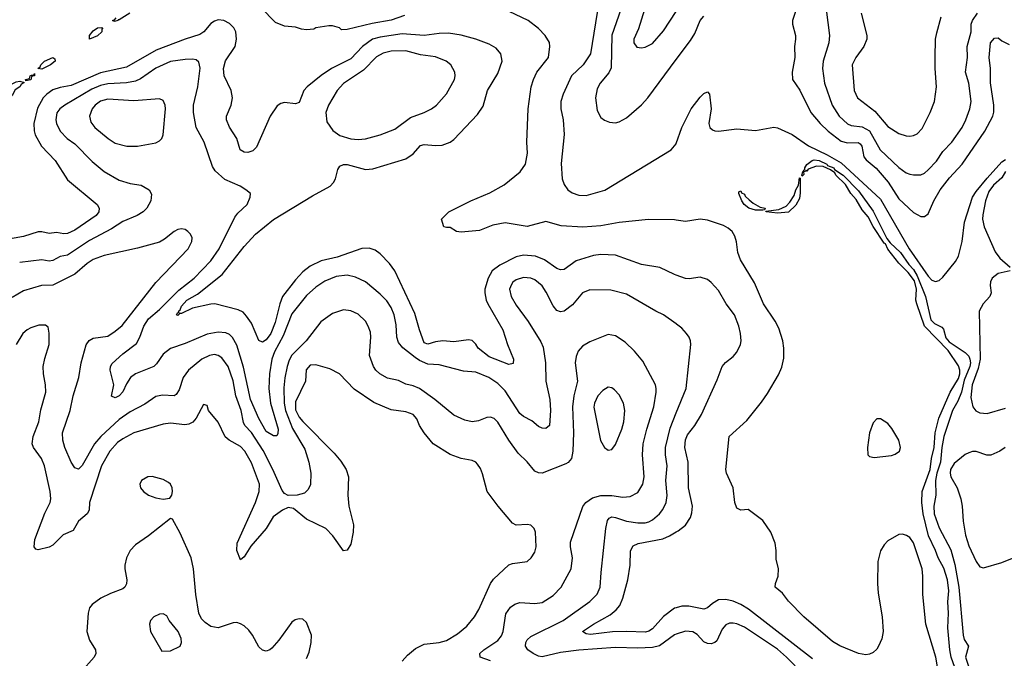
# Model space of a CAD drawing. Header units: inches. Extents: x 1305375 to 1407406, y 744550 to 841633.
# Tile 216 of 256: x 1336430 to 1341783, y 802244 to 805715. Entities that reach past the tile are written whole.
import ezdxf

# ---------------------------------------------------------------- set-up
doc = ezdxf.new("R2010")
doc.units = ezdxf.units.IN
doc.header["$MEASUREMENT"] = 0
doc.layers.add('B3830', color=7, linetype='Continuous')
doc.layers.add('B3840', color=7, linetype='Continuous')

msp = doc.modelspace()

# ---------------------------------------------------------------- linework, layer by layer
at = {"layer": 'B3830', "color": 5}
for points, elevation in [([(1340000, 806378.7), (1339979.8, 806350), (1339943.5, 806270), (1339890.7, 806210), (1339872.1, 806170), (1339868.2, 806130), (1339880.7, 806050), (1339879.5, 806010), (1339827.6, 805770), (1339793.9, 805666.1), (1339768.9, 805610), (1339768.9, 805590), (1339785.2, 805565.2), (1339810, 805561.3), (1339830, 805565.3), (1339870, 805586), (1339930, 805653.7), (1340000, 805759.5)], 1140), ([(1338522.3, 805737.7), (1338450, 805712), (1338345.6, 805694.4), (1338210, 805661.4), (1338180.1, 805660.1), (1338169, 805670), (1338130, 805682), (1338110, 805682), (1338041, 805670), (1338030, 805663.7), (1337990, 805660.5), (1337962.8, 805662.8), (1337930, 805673.8), (1337870, 805679.4), (1337820.7, 805700.7), (1337741.8, 805781.8)], 1080), ([(1340000, 804626.3), (1339990, 804628), (1339849.4, 804629.4), (1339690, 804612.2), (1339590, 804594.6), (1339492.6, 804587.4), (1339374.4, 804594.4), (1339290, 804617.4), (1339190, 804590.7), (1339070, 804610.6), (1339002.5, 804597.5), (1338930, 804568.4), (1338830, 804560.5), (1338804.4, 804564.4), (1338770, 804586), (1338750, 804585.1), (1338735.3, 804590), (1338722.7, 804630), (1338764, 804670), (1338882.7, 804730), (1338986.1, 804773.9), (1339063.3, 804816.7), (1339151.6, 804888.4), (1339180.3, 804930), (1339190.6, 804989.4), (1339188, 805050), (1339194.3, 805230), (1339211.6, 805350), (1339223.6, 805390), (1339242, 805430), (1339304.9, 805510), (1339311.6, 805570), (1339310, 805591.1), (1339287.4, 805630), (1339250, 805667.4), (1339193.8, 805710), (1338988.6, 805808.6)], 1080), ([(1339578.1, 805810), (1339533.3, 805530), (1339493.6, 805470), (1339430.9, 805409.1), (1339384.2, 805310), (1339372.1, 805270), (1339371.7, 805230), (1339384.4, 805170), (1339390.4, 805090.4), (1339374, 804934), (1339379.1, 804850), (1339390, 804820.2), (1339411.1, 804791.1), (1339433.9, 804773.9), (1339470, 804760.5), (1339510, 804760.1), (1339611.4, 804788.6), (1339973, 805007), (1339999.4, 805040.6), (1340000, 805042.5)], 1080), ([(1337028.7, 805750), (1336970, 805714), (1336964.9, 805715.1), (1336962.8, 805710), (1336945.1, 805705.1), (1336934, 805710), (1336945.6, 805714.4), (1336955.1, 805724.9)], 1080), ([(1339698.3, 805770), (1339649.6, 805630.4), (1339646.4, 805453.6), (1339634, 805426), (1339585.5, 805370), (1339570, 805339.7), (1339561.6, 805290), (1339570, 805220.7), (1339590, 805183.1), (1339610, 805168.8), (1339637.5, 805157.5), (1339670, 805154.3), (1339690, 805159.6), (1339730, 805182), (1339810, 805251.5), (1339844.5, 805290), (1340000, 805498)], 1120), ([(1340000, 804326.1), (1339990, 804329.7), (1339910, 804367.5), (1339810, 804385.2), (1339670, 804434.3), (1339590, 804438), (1339550, 804433.8), (1339455.7, 804404.3), (1339390, 804357.3), (1339370, 804354.7), (1339350, 804362.5), (1339282.8, 804410), (1339234.7, 804430), (1339170, 804435.9), (1339130, 804426.1), (1339039.9, 804380.1), (1338999.7, 804350), (1338977.4, 804310), (1338959.7, 804250), (1338958.2, 804230), (1338966.3, 804190), (1338975.3, 804170), (1339056.8, 804030), (1339082.7, 803950), (1339115.6, 803870), (1339113.2, 803846.8), (1339090, 803841), (1338983, 803883), (1338922.4, 803930), (1338910, 803951.2), (1338890, 803971.6), (1338870, 803975.7), (1338790, 803964.1), (1338730, 803970.4), (1338690, 803964), (1338650, 803951.2), (1338630, 803958.5), (1338603, 804030), (1338578.7, 804118.7), (1338469.9, 804349.9), (1338441.5, 804390), (1338390, 804442.5), (1338362.2, 804462.2), (1338330, 804474), (1338290, 804471.9), (1338155.9, 804424.1), (1338070, 804403.6), (1338010, 804374.7), (1337970, 804344.3), (1337930, 804300.6), (1337859.8, 804210), (1337844, 804170), (1337818.2, 804070), (1337795.1, 804010), (1337770, 803974.2), (1337750, 803962.7), (1337730, 803971.5), (1337690, 804065.1), (1337664.1, 804104.1), (1337644.5, 804124.5), (1337618.4, 804138.4), (1337490.8, 804170.8), (1337470, 804169.7), (1337370, 804147.9), (1337310, 804118.5), (1337301.2, 804118.8), (1337290, 804106.8), (1337282.9, 804110), (1337290, 804122.8), (1337296.5, 804123.5), (1337293.3, 804130), (1337302.2, 804137.8), (1337310, 804158), (1337337.9, 804190), (1337397, 804223), (1337531.7, 804330), (1337650, 804482.9), (1337711.7, 804550), (1337810.3, 804629.7), (1338022.5, 804757.5), (1338118.3, 804810), (1338137, 804830), (1338147.8, 804850), (1338159.4, 804900.6), (1338170, 804918.9), (1338190, 804928.1), (1338210, 804928.4), (1338310, 804901), (1338350, 804904.3), (1338530, 804959.7), (1338570, 804986), (1338610, 805031.3), (1338630, 805036.5), (1338690, 805031.1), (1338726.2, 805033.8), (1338769.8, 805050.2), (1338790, 805064.2), (1338920, 805200), (1338950, 805244.4), (1338974.3, 805330), (1339030, 805423.1), (1339053.3, 805490), (1339046.8, 805530), (1339021, 805561), (1338982.1, 805582.1), (1338910, 805609.1), (1338830.4, 805630.4), (1338761.1, 805641.1), (1338710, 805639.9), (1338630, 805629.4), (1338510, 805637.8), (1338390, 805620.4), (1338348.7, 805610), (1338293, 805570), (1338230, 805501.6), (1338125, 805450), (1338068.9, 805411.1), (1337993.6, 805350), (1337975.6, 805330), (1337950, 805264.4), (1337930, 805258.5), (1337870, 805265.4), (1337850, 805259.4), (1337830, 805246), (1337792.7, 805190), (1337718.1, 805021.9), (1337698, 805002), (1337670, 804993.3), (1337650, 804995.6), (1337628.5, 805008.5), (1337609.8, 805070), (1337570, 805131.5), (1337553.8, 805170), (1337554.8, 805190), (1337579.3, 805250), (1337586.4, 805290), (1337579.2, 805330), (1337542, 805410), (1337538, 805450), (1337549.4, 805490.6), (1337601.2, 805570), (1337609.3, 805610), (1337604.5, 805650), (1337594.3, 805670), (1337570, 805694.3), (1337540.7, 805710), (1337510, 805713.6), (1337490, 805707.7), (1337470, 805694.3), (1337430.8, 805649.2), (1337410, 805634.1), (1337330, 805609.9), (1337172, 805550), (1337010, 805457.1), (1336870, 805426.1), (1336710, 805357.2), (1336650, 805346.2), (1336610, 805333.4), (1336577, 805310), (1336558.3, 805290), (1336526.6, 805233.4), (1336507.6, 805150), (1336508.2, 805111.8), (1336514.3, 805090), (1336548.2, 805028.2), (1336623.8, 804950), (1336690, 804844.4), (1336851.7, 804710), (1336861.5, 804690), (1336859.7, 804670), (1336846.7, 804650), (1336730, 804571.8), (1336690, 804553.1), (1336670, 804551.9), (1336630, 804558.8), (1336590, 804553.1), (1336550, 804562.3), (1336530, 804562), (1336450, 804536.5), (1336350, 804518.3)], 1120), ([(1340000, 804061.6), (1339930, 804111.1), (1339889.4, 804130), (1339730, 804222.3), (1339644.7, 804244.7), (1339530, 804246), (1339489.5, 804230.5), (1339434.9, 804165.1), (1339390, 804131.1), (1339370, 804126.6), (1339350, 804135.1), (1339330, 804160.5), (1339293.3, 804233.3), (1339270, 804268.7), (1339230, 804301.6), (1339210, 804310.7), (1339170, 804313.2), (1339130, 804300.3), (1339112, 804288), (1339103.6, 804276.4), (1339093.9, 804250), (1339101.3, 804210), (1339130, 804163.2), (1339195.1, 804075.1), (1339264.3, 803964.3), (1339275.3, 803935.3), (1339288.4, 803850), (1339290.2, 803749.8), (1339311.8, 803650), (1339316.8, 803590), (1339310.2, 803509.8), (1339290, 803493.6), (1339270, 803494.7), (1339250, 803504), (1339214, 803534), (1339170, 803557.4), (1339150, 803573.8), (1339070, 803698.2), (1339030, 803738.4), (1338980.9, 803770), (1338910, 803799.5), (1338843.8, 803803.8), (1338710, 803838.9), (1338650, 803843.4), (1338603, 803863), (1338579.4, 803879.4), (1338512.3, 803932.3), (1338490, 803960.5), (1338481.2, 803990), (1338476.9, 804056.9), (1338466.9, 804110), (1338450.6, 804150), (1338426.3, 804186.3), (1338390, 804223.1), (1338310.6, 804290.6), (1338256.1, 804316.1), (1338210, 804327.2), (1338150, 804318.9), (1338090, 804293.7), (1338039.4, 804260.6), (1337990, 804216.8), (1337910, 804116.8), (1337862.8, 803997.2), (1337815.4, 803910), (1337801.3, 803870), (1337787.4, 803790), (1337784.8, 803710), (1337794.5, 803630), (1337835.4, 803490), (1337833.9, 803466.1), (1337827.5, 803452.5), (1337810, 803452.5), (1337770, 803475.9), (1337730, 803548.1), (1337684.9, 803650), (1337646.8, 803826.8), (1337610, 803945.3), (1337586.8, 803986.8), (1337570, 804003.2), (1337550, 804012.5), (1337510, 804016.9), (1337450, 804006), (1337330, 803955), (1337250, 803927.2), (1337210, 803896.2), (1337174.7, 803845.3), (1337158.5, 803830), (1337060.5, 803790), (1337032.4, 803770), (1337010, 803736), (1336990, 803692.3), (1336970.3, 803670), (1336950, 803660.5), (1336930, 803668.7), (1336941.1, 803730), (1336921.2, 803810), (1336923.8, 803830), (1336933.3, 803846.7), (1336990, 803898.9), (1337064.3, 803955.7), (1337083.7, 803990), (1337104.6, 804050), (1337130.8, 804089.2), (1337190, 804139.3), (1337295.4, 804244.6), (1337379.5, 804310), (1337470, 804404.7), (1337514.5, 804470), (1337599, 804641), (1337615.8, 804664.2), (1337666.6, 804710), (1337683.7, 804750), (1337685.2, 804770), (1337659.3, 804790), (1337629.4, 804810), (1337545.9, 804845.9), (1337493.7, 804893.7), (1337477.5, 804917.5), (1337432.7, 805050), (1337389.9, 805129.9), (1337375.2, 805210), (1337375.2, 805250), (1337398.9, 805350), (1337411.3, 805451.3), (1337404.8, 805484.8), (1337390, 805496.8), (1337370, 805500.7), (1337330, 805499.5), (1337250, 805488.7), (1337170, 805452.2), (1337086.3, 805393.7), (1337059.5, 805380.5), (1337010, 805371.2), (1336910, 805367), (1336870, 805357.9), (1336822.7, 805337.3), (1336674.9, 805250), (1336647.6, 805230), (1336631.1, 805208.9), (1336626, 805170), (1336630.3, 805150), (1336650.3, 805110), (1336687.4, 805070), (1336730, 805039.7), (1336823.6, 804943.6), (1336890, 804889.2), (1336970, 804843.5), (1337030, 804824.5), (1337090, 804815.5), (1337134, 804790), (1337146.6, 804766.6), (1337143.6, 804730), (1337122, 804690), (1337100.9, 804670), (1337068.5, 804650), (1336990, 804617.5), (1336930, 804577.9), (1336810, 804515.6), (1336690, 804436), (1336650, 804427.5), (1336610, 804406.4), (1336590, 804403.4), (1336550, 804409.1), (1336430, 804394.7)], 1140), ([(1338989.3, 802230), (1338934.5, 802250), (1338931.5, 802270), (1338953, 802290), (1339030, 802340.2), (1339050, 802365.3), (1339059.1, 802390), (1339073.5, 802486.5), (1339098.1, 802521.9), (1339121.7, 802538.3), (1339150, 802546.6), (1339230, 802542), (1339270, 802547.3), (1339330, 802584.7), (1339374.2, 802630), (1339428.9, 802731.1), (1339435.3, 802790), (1339424.1, 802850), (1339424.9, 802875.1), (1339491.7, 803068.3), (1339507.6, 803090), (1339543.9, 803116.1), (1339590, 803128.9), (1339649, 803129), (1339710, 803120.2), (1339750, 803123.5), (1339790, 803145.5), (1339817.3, 803190), (1339825.5, 803230), (1339816.3, 803350), (1339819.9, 803410), (1339839.2, 803490), (1339877, 803610), (1339891.3, 803690), (1339891.2, 803711.2), (1339886.6, 803730), (1339818.7, 803858.7), (1339773.1, 803913.1), (1339722.6, 803962.6), (1339670, 803997.2), (1339630, 804003.1), (1339530, 803964.5), (1339490, 803941), (1339467.1, 803912.9), (1339455.6, 803884.4), (1339450.2, 803850), (1339462.1, 803750), (1339443.7, 803670), (1339436.4, 803610), (1339441.5, 803470), (1339437.2, 803370), (1339430.1, 803330), (1339412.3, 803307.7), (1339399.8, 803300.2), (1339270, 803251.1), (1339250, 803251.2), (1339230, 803261.3), (1339190, 803311.3), (1339139.8, 803359.8), (1339088.8, 803428.8), (1339030, 803527.6), (1339010, 803547.8), (1338990, 803554.7), (1338970, 803553), (1338924.9, 803535.1), (1338890, 803528.4), (1338850, 803537.4), (1338790, 803565.4), (1338687.3, 803650), (1338603.9, 803710), (1338570, 803725), (1338530, 803734.4), (1338490, 803754.5), (1338430, 803767.4), (1338388.7, 803790), (1338366.2, 803810), (1338354, 803830), (1338331.4, 803890), (1338339.8, 803990), (1338336.6, 804016.6), (1338325.6, 804050), (1338310, 804075.8), (1338270, 804114.5), (1338230, 804133.1), (1338190, 804137.2), (1338130, 804117.2), (1338067.4, 804072.6), (1337987.9, 803970), (1337910, 803890.9), (1337895.4, 803864.6), (1337883.9, 803830), (1337871.1, 803768.9), (1337865.6, 803714.4), (1337868.5, 803631.5), (1337875.9, 803590), (1337912.5, 803492.5), (1337980, 803380), (1338001.5, 803310), (1338013, 803250), (1338011.8, 803188.2), (1337998, 803162), (1337978.3, 803141.7), (1337938, 803130), (1337889.2, 803129.2), (1337870, 803139.6), (1337856.9, 803156.9), (1337806.4, 803270), (1337753.2, 803373.2), (1337690, 803470.5), (1337654.4, 803510), (1337646.1, 803526.1), (1337633.4, 803590), (1337605.9, 803670), (1337590, 803753), (1337563.2, 803830), (1337530, 803877), (1337510, 803889.9), (1337490, 803894.5), (1337462.4, 803890), (1337420.2, 803870), (1337347.2, 803810), (1337318.3, 803770), (1337297.6, 803702.4), (1337281.7, 803678.3), (1337269.4, 803670.6), (1337206.2, 803673.8), (1337170, 803666.2), (1337110, 803625), (1337030, 803583), (1336970, 803542.1), (1336871.2, 803450), (1336837.5, 803410), (1336770, 803291.6), (1336750, 803272), (1336730, 803279.5), (1336710, 803309.6), (1336674.6, 803390), (1336664, 803430), (1336662.9, 803470), (1336704, 803590), (1336721.5, 803670), (1336751.8, 803770), (1336764.5, 803850), (1336792.2, 803947.8), (1336808.2, 803971.8), (1336830, 803983.5), (1336910, 803994.9), (1336950, 804021.3), (1336986.6, 804053.4), (1337170, 804285.8), (1337346.9, 804470), (1337366.3, 804510), (1337367.3, 804530), (1337358, 804550), (1337344.4, 804564.4), (1337330, 804574), (1337310, 804578.7), (1337290, 804575.1), (1337270, 804564.7), (1337217.8, 804522.2), (1337190, 804505.3), (1337070, 804473.5), (1336890, 804434), (1336830, 804411.2), (1336796.1, 804390), (1336730, 804331.8), (1336610, 804272.1), (1336549.5, 804270.5), (1336450, 804240.7), (1336390, 804204.8)], 1160), ([(1338510, 802228.5), (1338539.4, 802260.6), (1338582.9, 802297.1), (1338630, 802321), (1338710, 802330.2), (1338750, 802340.6), (1338810, 802376.5), (1338861.9, 802418.1), (1338903.1, 802470), (1338926.6, 802510), (1338989.8, 802650), (1339006.8, 802673.2), (1339090, 802751.8), (1339110, 802759.5), (1339188.7, 802770), (1339211.8, 802790), (1339230, 802821), (1339237.6, 802850), (1339234.7, 802930), (1339227, 802950), (1339210, 802967), (1339190, 802971.2), (1339130, 802968.4), (1339110, 802979.1), (1339031, 803070), (1338970.9, 803150), (1338946.3, 803246.3), (1338935.7, 803275.7), (1338919.8, 803299.8), (1338909.4, 803310), (1338890, 803318.5), (1338830, 803329.8), (1338770, 803352.3), (1338678.5, 803410), (1338630, 803469.7), (1338604.4, 803510), (1338590, 803545.2), (1338570, 803569.4), (1338530, 803583.6), (1338450, 803595.1), (1338354.8, 803634.8), (1338247.7, 803707.7), (1338169.5, 803790), (1338116.8, 803816.8), (1338039.9, 803839.9), (1338010, 803836.7), (1337987.9, 803812.1), (1337984.4, 803750), (1337930, 803638.3), (1337930, 803594), (1337950, 803555.5), (1337970, 803530.8), (1338139.6, 803359.6), (1338176.2, 803316.2), (1338204.7, 803270), (1338218.3, 803230), (1338214.9, 803130), (1338220.2, 803070), (1338244.2, 802970), (1338243.2, 802930), (1338230, 802863.7), (1338210, 802831.8), (1338190, 802827.6), (1338132.9, 802910), (1338094.5, 802950), (1337990, 803000.9), (1337917.9, 803057.9), (1337890, 803062.8), (1337858.5, 803050), (1337807.4, 803012.6), (1337770.1, 802950), (1337686.6, 802853.4), (1337650, 802795.8), (1337630, 802779.6), (1337610, 802829.2), (1337611.6, 802870), (1337711.4, 803090), (1337731.6, 803150), (1337734.4, 803190), (1337690, 803305.6), (1337654.3, 803370), (1337630, 803395.4), (1337568.6, 803430), (1337547.2, 803447.2), (1337510, 803527.8), (1337457, 803590), (1337450, 803618), (1337430, 803624), (1337390.4, 803550), (1337371.7, 803528.3), (1337350, 803516.1), (1337327.4, 803512.6), (1337250, 803521.8), (1337210, 803516.5), (1337050, 803469.9), (1336990, 803437.7), (1336962.3, 803417.7), (1336920.4, 803370), (1336875, 803290), (1336809.3, 803090), (1336807.1, 803050), (1336797.7, 803030), (1336750.2, 802990), (1336721.1, 802938.9), (1336665.6, 802914.4), (1336610, 802858), (1336590, 802847.3), (1336530, 802832.7), (1336517.2, 802837.2), (1336509.6, 802849.6), (1336511.6, 802890), (1336566.8, 803033.2), (1336595.2, 803090), (1336599.9, 803110), (1336595.6, 803150), (1336564.6, 803290), (1336548, 803330), (1336505.7, 803390), (1336498.4, 803410), (1336503.4, 803450), (1336533.5, 803530), (1336545.1, 803594.9), (1336571.4, 803690), (1336569.8, 803730), (1336558.7, 803790), (1336558, 803830), (1336566.7, 803873.3), (1336590.8, 803950), (1336591.1, 804011.1), (1336584.1, 804044.1), (1336570, 804055.1), (1336533.8, 804053.8), (1336490, 804040.5), (1336470, 804029.7), (1336447.4, 804010), (1336410.2, 803949.8)], 1180), ([(1340000, 802374.2), (1339990, 802370.7), (1339907.8, 802312.2), (1339870, 802303.1), (1339790, 802298.6), (1339670, 802302.2), (1339470, 802287.5), (1339370, 802276.3), (1339270, 802252.3), (1339250, 802256.1), (1339221.4, 802270), (1339192.9, 802290), (1339179.8, 802310), (1339182.4, 802330), (1339190, 802344.4), (1339210, 802362.8), (1339384.5, 802450), (1339530, 802552), (1339570, 802593.1), (1339586.5, 802630), (1339590.7, 802710.7), (1339616.4, 802950), (1339626.7, 802993.3), (1339634.6, 803005.4), (1339650, 803012.9), (1339669.9, 803010.1), (1339728.8, 802988.8), (1339790, 802980.7), (1339830, 802980.8), (1339850, 802985.7), (1339870, 802995.9), (1339908.7, 803030), (1339927.4, 803052.6), (1339945.8, 803090), (1339950.5, 803129.5), (1339942.9, 803210), (1339951.1, 803290), (1339942.1, 803350), (1339942, 803390), (1339966, 803494), (1340000, 803578.6)], 1140), ([(1337990, 802242), (1338003.3, 802276.7), (1338014.8, 802330), (1338015.8, 802370), (1337990, 802438), (1337970, 802456.3), (1337950, 802458.9), (1337927.3, 802452.7), (1337910, 802439.7), (1337838.1, 802341.9), (1337800.2, 802299.8), (1337790, 802289.6), (1337770, 802283), (1337750, 802288), (1337730, 802306.3), (1337695.8, 802370), (1337676.4, 802396.4), (1337650, 802421), (1337630, 802432), (1337610, 802437.8), (1337590, 802437.4), (1337510, 802409.3), (1337470, 802416.7), (1337437.6, 802437.6), (1337418, 802458), (1337403.2, 802490), (1337387, 802590), (1337375, 802730), (1337362, 802790), (1337303.4, 802923.4), (1337260.4, 803000.4), (1337250, 803004), (1337130.7, 802909.3), (1337060, 802860), (1337030.2, 802830), (1337010.2, 802790), (1337001, 802750), (1337001, 802730), (1337013.2, 802670), (1337011.4, 802648.6), (1337002, 802630), (1336990, 802620.7), (1336923, 802597), (1336870.4, 802570), (1336824.4, 802535.6), (1336810, 802517.6), (1336802.4, 802490), (1336795.5, 802390), (1336810, 802343), (1336841.7, 802290), (1336843.6, 802270), (1336834.3, 802250), (1336764.9, 802170)], 1220), ([(1340000, 802519.1), (1339990, 802516.5), (1339930, 802471.1), (1339870, 802403.6), (1339850, 802390.5), (1339833.2, 802386.8), (1339730, 802390.3), (1339652.4, 802387.6), (1339533.2, 802373.2), (1339510, 802376.4), (1339489.7, 802390), (1339549.8, 802430), (1339639.6, 802480.4), (1339673.1, 802506.9), (1339692.5, 802530), (1339709.9, 802570), (1339736.3, 802670), (1339749.1, 802750), (1339751.4, 802828.6), (1339764.7, 802855.3), (1339792.8, 802867.2), (1339926.2, 802893.8), (1339963.9, 802910), (1340000, 802930.8)], 1120)]:
    msp.add_lwpolyline(points, dxfattribs=dict(at, elevation=elevation))
for points, elevation in [([(1336810, 805609.8), (1336808.9, 805630), (1336830, 805654.4), (1336854, 805670), (1336873.5, 805673.5), (1336882.8, 805670), (1336877.1, 805662.9), (1336876.1, 805650), (1336852.2, 805627.8)], 1080), ([(1338530, 805545.5), (1338450, 805543.2), (1338406.7, 805533.3), (1338370, 805513.3), (1338299, 805441), (1338190, 805369), (1338156.1, 805330), (1338108.3, 805250), (1338094.7, 805210), (1338100.3, 805160.3), (1338132, 805112), (1338170, 805085.4), (1338230, 805067.3), (1338270, 805064.2), (1338310, 805067.8), (1338390.5, 805089.5), (1338470, 805120.2), (1338555.7, 805184.3), (1338630, 805210.2), (1338669.6, 805230), (1338695.4, 805250), (1338750, 805312.4), (1338793.3, 805390), (1338797.7, 805410), (1338795.8, 805430), (1338774.7, 805470), (1338749.6, 805490), (1338690, 805514), (1338610, 805524.7)], 1140), ([(1336550, 805446), (1336529.6, 805449.6), (1336541.6, 805458.4), (1336544.2, 805470), (1336564.7, 805490), (1336610, 805510.2), (1336622, 805502), (1336622.3, 805490), (1336597.3, 805470)], 1080), ([(1336463.6, 805383.6), (1336460.9, 805390), (1336483.7, 805396.3), (1336487.1, 805410), (1336494, 805414), (1336507.3, 805412.7), (1336510, 805422), (1336511.1, 805410), (1336494.2, 805405.8), (1336490, 805388.6)], 1080), ([(1336370, 805280.8), (1336325.6, 805290), (1336335.1, 805310), (1336350, 805327.2), (1336390, 805365.7), (1336410, 805377.2), (1336430, 805380.2), (1336454, 805374), (1336437.6, 805362.4), (1336431.1, 805350), (1336405.8, 805334.2), (1336390, 805302.4)], 1080), ([(1337190, 805285.7), (1337050, 805273.5), (1336910, 805283.6), (1336870, 805272.1), (1336839.8, 805250), (1336823.7, 805230), (1336809.4, 805190), (1336817.6, 805157.6), (1336838, 805130), (1336910.3, 805070), (1336950, 805044.2), (1337012.3, 805027.7), (1337070, 805027.8), (1337170, 805045.7), (1337190, 805056.4), (1337203.6, 805070), (1337210.9, 805090), (1337222.3, 805230), (1337221.2, 805250), (1337210, 805275.6)], 1160), ([(1339630, 803717.2), (1339599.7, 803700.3), (1339573.5, 803670), (1339554.8, 803630), (1339551.5, 803608.5), (1339587.3, 803427.3), (1339610, 803390.4), (1339630, 803374.9), (1339650, 803379.3), (1339670, 803405.5), (1339703.7, 803490), (1339714.9, 803530), (1339720.2, 803590), (1339712.7, 803630), (1339690, 803675.4), (1339664, 803704), (1339650, 803713.5)], 1180), ([(1337150, 803232.1), (1337126, 803230), (1337093, 803210), (1337083.8, 803190), (1337086.4, 803170), (1337103, 803150), (1337131, 803130), (1337170, 803115.8), (1337210, 803108.2), (1337245.6, 803114.4), (1337257.2, 803130), (1337260.9, 803150), (1337258.4, 803170), (1337249.4, 803190), (1337239.7, 803199.7), (1337210, 803216.3)], 1220), ([(1337210, 802485.2), (1337190, 802483.7), (1337158.8, 802470), (1337142, 802450), (1337136.3, 802430), (1337142, 802390), (1337203.5, 802283.5), (1337250, 802284), (1337302, 802310), (1337309.2, 802330), (1337308.7, 802351.3), (1337292, 802390), (1337242, 802450), (1337230, 802474)], 1240)]:
    msp.add_lwpolyline(points, close=True, dxfattribs=dict(at, elevation=elevation))
at = {"layer": 'B3840', "color": 5}
for points, elevation in [([(1340671.8, 805830), (1340632.2, 805710), (1340631.7, 805690), (1340647.3, 805630), (1340648.2, 805610), (1340642.6, 805570), (1340644.9, 805510), (1340629.2, 805430.8), (1340632.6, 805390), (1340671.5, 805331.5), (1340731.9, 805210), (1340782.3, 805150), (1340824.8, 805110), (1340895.6, 805055.6), (1340930, 805045.9), (1340988.4, 805048.4), (1340999.7, 805039.7), (1341007.9, 805027.9), (1341020.5, 804970), (1341032.7, 804952.7), (1341087.5, 804907.5), (1341152.2, 804832.2), (1341210, 804741.3), (1341290, 804667.2), (1341330, 804645.5), (1341350, 804644.6), (1341370, 804659.5), (1341400.2, 804730), (1341434.5, 804790), (1341484.5, 804855.5), (1341554.3, 804930), (1341677.3, 805110), (1341721.8, 805190), (1341726.9, 805213.1), (1341727.3, 805250), (1341707.6, 805372.4), (1341707.9, 805450), (1341701, 805510), (1341708.4, 805590), (1341730, 805614.9), (1341750, 805617.4), (1341770, 805599.6), (1341810, 805580.2)], 1120), ([(1340000, 805498), (1340077.8, 805602.2), (1340100.3, 805639.7), (1340129.9, 805710), (1340150, 805735)], 1120), ([(1340814.3, 805770), (1340833.7, 805630), (1340830.2, 805590), (1340798.5, 805490), (1340795.3, 805450), (1340806.1, 805370), (1340847.3, 805250), (1340884.6, 805190), (1340930, 805148.6), (1340950, 805139.1), (1341010, 805132.8), (1341050, 805111.1), (1341108.5, 805008.5), (1341210, 804912.1), (1341250, 804883.2), (1341270, 804875.4), (1341290, 804871), (1341330, 804872), (1341350, 804881.1), (1341370, 804899.2), (1341414.7, 804945.3), (1341450, 804998.5), (1341498.4, 805050), (1341554.8, 805130), (1341574, 805170), (1341596.5, 805230), (1341603.2, 805270), (1341591.3, 805370), (1341572.2, 805430), (1341582.7, 805510), (1341581.8, 805570), (1341602.6, 805650), (1341602.8, 805690), (1341610.5, 805710), (1341638.5, 805750)], 1140), ([(1341005.4, 805750), (1341035.8, 805630), (1341035.8, 805610), (1341020.2, 805570), (1340975.6, 805510), (1340956.5, 805470), (1340966.2, 805330), (1340985.2, 805290), (1341078.7, 805218.7), (1341150, 805134.2), (1341210, 805096.5), (1341250, 805083.2), (1341270, 805082.3), (1341290, 805084.9), (1341310, 805094.9), (1341336.2, 805123.8), (1341380.4, 805210), (1341404.7, 805270), (1341414.6, 805350), (1341407.1, 805450), (1341407.5, 805510), (1341409.8, 805610), (1341416.9, 805643.1), (1341440.3, 805730)], 1160), ([(1340000, 805042.5), (1340030, 805128.5), (1340081.4, 805230), (1340130, 805294.9), (1340150, 805314.6), (1340170, 805322.4), (1340181.3, 805310), (1340190.2, 805230), (1340177.6, 805150), (1340183.2, 805130), (1340196.6, 805116.6), (1340210, 805110.1), (1340230, 805108.8), (1340330, 805122), (1340430, 805112.6), (1340530, 805131.2), (1340550, 805127.5), (1340630, 805090.6), (1340719.5, 805030), (1340820.8, 804980.8), (1340896.9, 804936.9), (1341110, 804739.9), (1341266.4, 804470), (1341370, 804321.7), (1341390, 804299.8), (1341410, 804292.7), (1341430, 804298.2), (1341450, 804315.3), (1341518.5, 804401.5), (1341535, 804430), (1341553.8, 804510), (1341566.1, 804613.9), (1341610.5, 804750), (1341630, 804780.9), (1341690, 804854.1), (1341770, 804943.2), (1341790, 804955.5)], 1080), ([(1341513.5, 802193.5), (1341494.2, 802250), (1341486.4, 802290), (1341476.6, 802410), (1341479.2, 802490), (1341475.9, 802550), (1341482, 802610), (1341473.9, 802670), (1341454.5, 802734.5), (1341423.9, 802790), (1341409.6, 802830), (1341371.1, 802910), (1341342.7, 803030), (1341334.5, 803090), (1341336.3, 803150), (1341380.1, 803270), (1341386.7, 803330), (1341402.6, 803390), (1341408, 803470), (1341427.2, 803550), (1341489.5, 803690), (1341535, 803765), (1341541.8, 803790), (1341541.8, 803810), (1341534.5, 803834.5), (1341477.8, 803917.8), (1341349.9, 804050), (1341307.4, 804170), (1341303.2, 804190), (1341306.8, 804250), (1341295.5, 804295.5), (1341261.2, 804341.2), (1341210, 804390.8), (1341150, 804468.6), (1341136.6, 804496.6), (1341130, 804499.8), (1341070, 804590.9), (1341043.3, 804643.3), (1341010, 804681.4), (1340977.2, 804737.2), (1340949.1, 804770), (1340919.5, 804819.5), (1340867.7, 804870), (1340862.1, 804882.1), (1340839.1, 804899.1), (1340797.7, 804917.7), (1340761.4, 804918.6), (1340717.5, 804902.5), (1340710, 804891.6), (1340704.7, 804895.3), (1340702, 804890), (1340691.8, 804888.2), (1340692.8, 804872.8), (1340685.1, 804865.1), (1340682.7, 804870), (1340687.9, 804887.9), (1340699.1, 804900.9), (1340698.5, 804910), (1340710, 804928.4), (1340738.7, 804950), (1340750, 804952.6), (1340776.5, 804950), (1340819.1, 804930), (1340822.6, 804922.6), (1340855.9, 804910), (1340860.5, 804900.5), (1340908.1, 804870), (1340990, 804784.7), (1341070, 804674.5), (1341145, 804525), (1341162.4, 804502.4), (1341218.8, 804450), (1341264.3, 804384.3), (1341290, 804357), (1341310, 804322.8), (1341354.1, 804210), (1341383.6, 804083.6), (1341404, 804064), (1341444.1, 804044.1), (1341452.7, 804032.7), (1341466, 803986), (1341483.5, 803963.5), (1341570, 803906.7), (1341590, 803885.4), (1341595.8, 803870), (1341598.9, 803850), (1341595.9, 803830), (1341564.5, 803755.5), (1341550, 803691.1), (1341530, 803642), (1341500.8, 803590), (1341454.6, 803450), (1341443.9, 803390), (1341437.1, 803310), (1341416.4, 803250), (1341408.8, 803211.2), (1341410.5, 803130), (1341400.7, 803070), (1341401.2, 803030), (1341430, 802953.8), (1341492.6, 802832.6), (1341514.1, 802754.1), (1341536.5, 802630), (1341559.9, 802370), (1341565.5, 802345.5), (1341588, 802310), (1341572.2, 802250), (1341621.3, 802101.3)], 1060), ([(1341790.4, 804890), (1341770, 804855.2), (1341724.3, 804815.7), (1341699, 804781), (1341681.3, 804730), (1341665.8, 804654.2), (1341665.1, 804630), (1341674.7, 804590), (1341733.5, 804453.5), (1341758.4, 804418.4), (1341814.7, 804370)], 1080), ([(1341448.8, 802028.8), (1341410.8, 802250), (1341355.9, 802430), (1341341, 802590), (1341341, 802690), (1341336, 802730), (1341290, 802872), (1341270, 802900.5), (1341251.9, 802911.9), (1341230, 802918.9), (1341210, 802916), (1341150, 802881.8), (1341130, 802861.5), (1341110, 802827.4), (1341095.5, 802770), (1341094.4, 802650), (1341098.3, 802598.3), (1341120.1, 802470), (1341125.4, 802390), (1341117.5, 802350), (1341100.1, 802310), (1341090, 802293.3), (1341070, 802275.3), (1341050, 802265.6), (1341030, 802262.8), (1340990, 802269.9), (1340890, 802311.4), (1340850, 802335.4), (1340692.8, 802470), (1340610, 802554.6), (1340577.2, 802597.2), (1340536.9, 802630), (1340538.7, 802650), (1340553.6, 802690), (1340555.1, 802730), (1340543.2, 802783.2), (1340543.7, 802830), (1340537, 802870), (1340514.5, 802930), (1340470, 802992.7), (1340390, 803053.2), (1340350, 803049.7), (1340330, 803059.6), (1340318.7, 803090), (1340309, 803170), (1340272.4, 803250), (1340269.8, 803270), (1340287, 803450), (1340383.2, 803536.8), (1340463.6, 803636.4), (1340496, 803684), (1340555.1, 803784.9), (1340574, 803826), (1340585.2, 803874.8), (1340584.9, 803930), (1340578.5, 803970), (1340557.5, 804037.5), (1340536.9, 804076.9), (1340474.6, 804170), (1340425.4, 804285.4), (1340349.1, 804410), (1340335.3, 804450), (1340327.9, 804507.9), (1340317.8, 804537.8), (1340304.6, 804564.6), (1340282.6, 804582.6), (1340256.8, 804596.8), (1340170, 804625.8), (1340130, 804631), (1340050, 804617.8), (1340000, 804626.3)], 1080), ([(1341815.3, 804350), (1341750, 804336.1), (1341718.2, 804310), (1341708.4, 804290), (1341705.8, 804270), (1341711.1, 804230), (1341704.2, 804210), (1341669.3, 804170), (1341647.2, 804130), (1341651.5, 803870), (1341641.6, 803818.4), (1341607.9, 803730), (1341601.1, 803661.1), (1341611.5, 803610), (1341628.6, 803588.6), (1341650, 803578.1), (1341690, 803574.2), (1341790, 803604)], 1080), ([(1340000, 802930.8), (1340010, 802936.6), (1340050, 802967.7), (1340077.3, 803010), (1340084.6, 803035.4), (1340087.2, 803070), (1340065.7, 803170), (1340064.4, 803310), (1340046.2, 803390), (1340049.2, 803430.8), (1340061.6, 803458.4), (1340101.4, 803510), (1340137.6, 803570), (1340222.4, 803757.6), (1340248.7, 803830), (1340268, 803852), (1340310, 803884), (1340330, 803908.7), (1340349.8, 803950), (1340352.7, 803970), (1340349.8, 804010), (1340340.6, 804050), (1340317, 804110), (1340271.2, 804171.2), (1340230, 804242.7), (1340190, 804287.3), (1340170, 804303.1), (1340130, 804316), (1340070, 804306), (1340050, 804308), (1340000, 804326.1)], 1120), ([(1340000, 803578.6), (1340052.9, 803710), (1340079.2, 803950), (1340076.9, 803970), (1340069.7, 803990), (1340055.1, 804010), (1340030, 804038), (1340000.9, 804060.9), (1340000, 804061.6)], 1140), ([(1341787.2, 803390), (1341758.2, 803370), (1341710, 803348.2), (1341688, 803348), (1341630, 803367.7), (1341610, 803368.4), (1341590, 803361.6), (1341570, 803351.2), (1341510, 803303.4), (1341490.9, 803270), (1341489.3, 803250), (1341493.4, 803230), (1341526.2, 803170), (1341547.6, 803110), (1341554.6, 803070), (1341559.2, 802990), (1341572.8, 802912.8), (1341590, 802855.3), (1341630.2, 802770), (1341650, 802741.5), (1341670, 802735.2), (1341770, 802764.7), (1341873.9, 802806.1)], 1080), ([(1340740.7, 802240.7), (1340391.8, 802511.8), (1340350, 802536.9), (1340310, 802554.2), (1340270, 802562.9), (1340230, 802560.8), (1340197.4, 802542.6), (1340170, 802517.6), (1340150, 802510.8), (1340067.4, 802527.4), (1340030, 802526.8), (1340000, 802519.1)], 1120), ([(1340690, 802158.5), (1340599.6, 802250), (1340550, 802293.5), (1340370, 802413), (1340330, 802431.2), (1340310, 802434.9), (1340290, 802434.5), (1340270, 802425.8), (1340250, 802403.1), (1340221.2, 802338.8), (1340210, 802328.9), (1340190, 802322.9), (1340170, 802323.5), (1340150, 802333.8), (1340113.3, 802373.3), (1340090, 802388), (1340050, 802391.4), (1340000, 802374.2)], 1140)]:
    msp.add_lwpolyline(points, dxfattribs=dict(at, elevation=elevation))
for points, elevation in [([(1340550, 804664), (1340488.7, 804670), (1340486, 804674), (1340556.6, 804683.4), (1340598, 804702), (1340617.6, 804722.4), (1340640.1, 804759.9), (1340650, 804790.6), (1340664.2, 804815.8), (1340670, 804854.8), (1340673.4, 804853.4), (1340674, 804774), (1340670, 804742.4), (1340650, 804707.1), (1340610, 804668.1)], 1060), ([(1340470, 804679.3), (1340430, 804680.4), (1340395.1, 804690), (1340369.7, 804710), (1340356.2, 804730), (1340339.5, 804770), (1340340.1, 804779.9), (1340350, 804784), (1340354.9, 804774.9), (1340370, 804767.3), (1340375.3, 804755.3), (1340395.8, 804735.8), (1340418.5, 804718.5), (1340456.7, 804696.7), (1340482.8, 804690), (1340479.1, 804680.9)], 1060), ([(1341110, 803546.4), (1341090, 803545.4), (1341070, 803524.5), (1341050.2, 803470), (1341039.6, 803390), (1341041.6, 803350), (1341050, 803340.5), (1341075.6, 803335.6), (1341170, 803346.3), (1341190, 803352.9), (1341213.6, 803370), (1341219.8, 803390), (1341209.9, 803430), (1341172.6, 803492.6), (1341150, 803520.3)], 1080)]:
    msp.add_lwpolyline(points, close=True, dxfattribs=dict(at, elevation=elevation))

doc.saveas('drawing.dxf')
